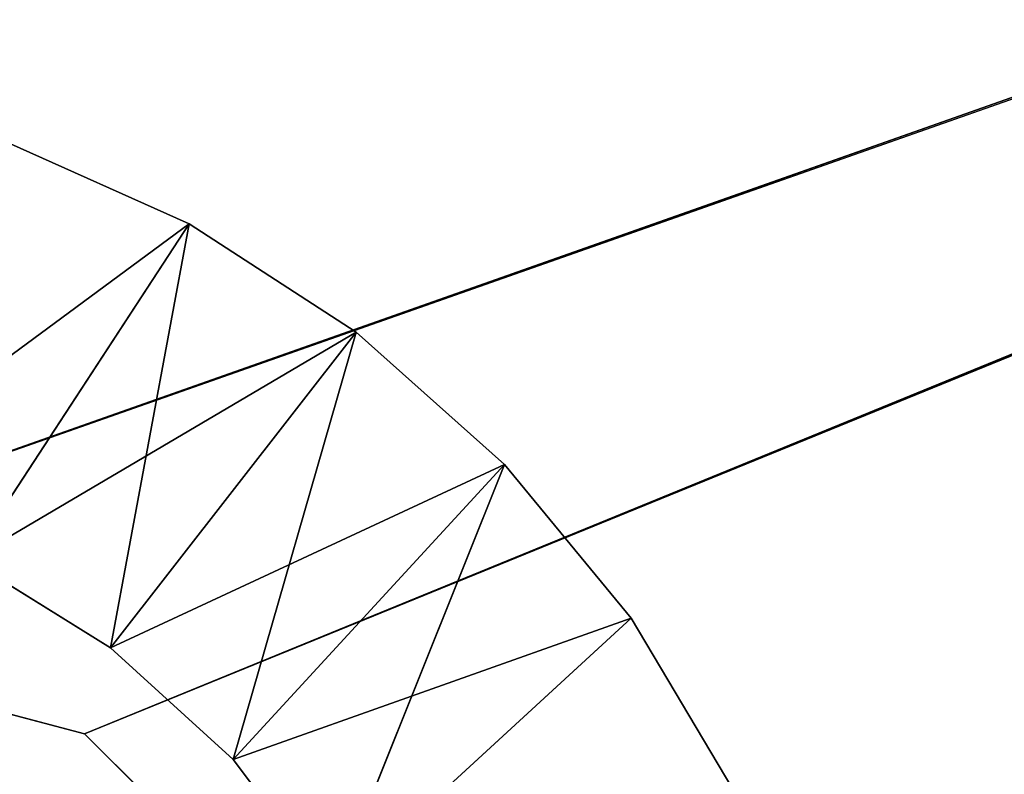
# Model space of a CAD drawing. Extents: x -629 to 424, y -11 to 55.
# Tile 214 of 256: x -312.27 to -307.34, y 30.46 to 34.23. Entities that reach past the tile are written whole.
import ezdxf

# ---------------------------------------------------------------- set-up
doc = ezdxf.new("R2010")
doc.units = 0
doc.header["$LTSCALE"] = 25.4
doc.layers.get('0').update_dxf_attribs({"color": 13, "linetype": 'CONTINUOUS'})

# ---------------------------------------------------------------- blocks, each defined once
blk = doc.blocks.new('IMBRIA-IV-9191-9192_STL_2')
at = {"color": 18}
for p, q in [((330.3455, 111.0524, 42.9199), (331.0515, 91.5524, 42.4828)), ((330.3455, 111.0524, 42.9199), (331.0515, 91.5524, 42.4828)), ((330.3455, 111.0524, 42.9199), (331.0515, 111.0524, 42.4828)), ((331.4449, 111.0524, 44.602), (330.3455, 111.0524, 42.9199)), ((331.4449, 111.0524, 44.602), (330.3455, 111.0524, 42.9199)), ((330.3455, 111.0524, 42.9199), (331.0515, 111.0524, 42.4828)), ((330.5368, 111.0524, 45.0091), (331.4449, 111.0524, 44.602)), ((331.4449, 91.5524, 44.602), (330.5368, 111.0524, 45.0091)), ((331.4449, 91.5524, 44.602), (330.5368, 111.0524, 45.0091)), ((330.5368, 111.0524, 45.0091), (331.4449, 111.0524, 44.602)), ((331.0515, 111.0524, 42.4828), (331.0515, 91.5524, 42.4828)), ((331.0515, 111.0524, 42.4828), (331.0515, 91.5524, 42.4828)), ((331.0515, 111.0524, 42.4828), (331.6652, 91.5524, 41.9233)), ((331.0515, 111.0524, 42.4828), (331.6652, 91.5524, 41.9233)), ((331.0515, 111.0524, 42.4828), (331.6652, 111.0524, 41.9233)), ((331.4449, 111.0524, 44.602), (331.0515, 111.0524, 42.4828)), ((331.4449, 111.0524, 44.602), (331.0515, 111.0524, 42.4828)), ((332.2802, 111.0524, 44.0611), (331.0515, 111.0524, 42.4828)), ((332.2802, 111.0524, 44.0611), (331.0515, 111.0524, 42.4828)), ((331.0515, 111.0524, 42.4828), (331.6652, 111.0524, 41.9233)), ((331.4449, 111.0524, 44.602), (332.2802, 111.0524, 44.0611)), ((331.4449, 91.5524, 44.602), (331.4449, 111.0524, 44.602)), ((331.4449, 91.5524, 44.602), (331.4449, 111.0524, 44.602)), ((332.2802, 91.5524, 44.0611), (331.4449, 111.0524, 44.602)), ((332.2802, 91.5524, 44.0611), (331.4449, 111.0524, 44.602)), ((331.4449, 111.0524, 44.602), (332.2802, 111.0524, 44.0611)), ((331.6652, 111.0524, 41.9233), (331.6652, 91.5524, 41.9233)), ((331.6652, 111.0524, 41.9233), (331.6652, 91.5524, 41.9233)), ((331.6652, 111.0524, 41.9233), (332.1656, 91.5524, 41.2607)), ((331.6652, 111.0524, 41.9233), (332.1656, 91.5524, 41.2607)), ((331.6652, 111.0524, 41.9233), (332.1656, 111.0524, 41.2607)), ((332.2802, 111.0524, 44.0611), (331.6652, 111.0524, 41.9233)), ((332.2802, 111.0524, 44.0611), (331.6652, 111.0524, 41.9233)), ((333.0231, 111.0524, 43.399), (331.6652, 111.0524, 41.9233)), ((333.0231, 111.0524, 43.399), (331.6652, 111.0524, 41.9233)), ((331.6652, 111.0524, 41.9233), (332.1656, 111.0524, 41.2607)), ((333.0231, 111.0524, 43.399), (332.1656, 111.0524, 41.2607)), ((333.0231, 111.0524, 43.399), (332.1656, 111.0524, 41.2607)), ((333.6562, 111.0524, 42.6313), (332.1656, 111.0524, 41.2607)), ((333.6562, 111.0524, 42.6313), (332.1656, 111.0524, 41.2607)), ((332.2802, 111.0524, 44.0611), (333.0231, 111.0524, 43.399)), ((332.2802, 91.5524, 44.0611), (332.2802, 111.0524, 44.0611)), ((332.2802, 91.5524, 44.0611), (332.2802, 111.0524, 44.0611)), ((333.0231, 91.5524, 43.399), (332.2802, 111.0524, 44.0611)), ((333.0231, 91.5524, 43.399), (332.2802, 111.0524, 44.0611)), ((332.2802, 111.0524, 44.0611), (333.0231, 111.0524, 43.399)), ((333.0231, 111.0524, 43.399), (333.6562, 111.0524, 42.6313)), ((333.0231, 91.5524, 43.399), (333.0231, 111.0524, 43.399)), ((333.0231, 91.5524, 43.399), (333.0231, 111.0524, 43.399)), ((333.6562, 91.5524, 42.6313), (333.0231, 111.0524, 43.399)), ((333.6562, 91.5524, 42.6313), (333.0231, 111.0524, 43.399)), ((333.0231, 111.0524, 43.399), (333.6562, 111.0524, 42.6313)), ((333.6562, 111.0524, 42.6313), (334.1648, 111.0524, 41.7759)), ((333.6562, 91.5524, 42.6313), (333.6562, 111.0524, 42.6313)), ((333.6562, 91.5524, 42.6313), (333.6562, 111.0524, 42.6313)), ((334.1648, 91.5524, 41.7759), (333.6562, 111.0524, 42.6313)), ((334.1648, 91.5524, 41.7759), (333.6562, 111.0524, 42.6313)), ((333.6562, 111.0524, 42.6313), (334.1648, 111.0524, 41.7759)), ((331.4449, 91.5524, 44.602), (329.5712, 91.5524, 43.2199)), ((331.4449, 91.5524, 44.602), (329.5712, 91.5524, 43.2199)), ((331.0515, 91.5524, 42.4828), (330.3455, 91.5524, 42.9199)), ((332.2802, 91.5524, 44.0611), (330.3455, 91.5524, 42.9199)), ((331.0515, 91.5524, 42.4828), (330.3455, 91.5524, 42.9199)), ((332.2802, 91.5524, 44.0611), (330.3455, 91.5524, 42.9199)), ((331.4449, 91.5524, 44.602), (330.3455, 91.5524, 42.9199)), ((331.4449, 91.5524, 44.602), (330.3455, 91.5524, 42.9199)), ((331.4449, 91.5524, 44.602), (330.5368, 91.5524, 45.0091)), ((331.4449, 91.5524, 44.602), (330.5368, 91.5524, 45.0091)), ((331.6652, 91.5524, 41.9233), (331.0515, 91.5524, 42.4828)), ((333.0231, 91.5524, 43.399), (331.0515, 91.5524, 42.4828)), ((331.6652, 91.5524, 41.9233), (331.0515, 91.5524, 42.4828)), ((333.0231, 91.5524, 43.399), (331.0515, 91.5524, 42.4828)), ((332.2802, 91.5524, 44.0611), (331.0515, 91.5524, 42.4828)), ((332.2802, 91.5524, 44.0611), (331.0515, 91.5524, 42.4828)), ((332.2802, 91.5524, 44.0611), (331.4449, 91.5524, 44.602)), ((332.2802, 91.5524, 44.0611), (331.4449, 91.5524, 44.602)), ((332.1656, 91.5524, 41.2607), (331.6652, 91.5524, 41.9233)), ((333.6562, 91.5524, 42.6313), (331.6652, 91.5524, 41.9233)), ((332.1656, 91.5524, 41.2607), (331.6652, 91.5524, 41.9233)), ((333.6562, 91.5524, 42.6313), (331.6652, 91.5524, 41.9233)), ((333.0231, 91.5524, 43.399), (331.6652, 91.5524, 41.9233)), ((333.0231, 91.5524, 43.399), (331.6652, 91.5524, 41.9233)), ((333.6562, 91.5524, 42.6313), (332.1656, 91.5524, 41.2607)), ((333.6562, 91.5524, 42.6313), (332.1656, 91.5524, 41.2607)), ((333.0231, 91.5524, 43.399), (332.2802, 91.5524, 44.0611)), ((333.0231, 91.5524, 43.399), (332.2802, 91.5524, 44.0611)), ((333.6562, 91.5524, 42.6313), (333.0231, 91.5524, 43.399)), ((333.6562, 91.5524, 42.6313), (333.0231, 91.5524, 43.399)), ((334.1648, 91.5524, 41.7759), (333.6562, 91.5524, 42.6313)), ((334.1648, 91.5524, 41.7759), (333.6562, 91.5524, 42.6313))]:
    blk.add_line(p, q, dxfattribs=at)
at = {"color": 250}
for p, q in [((330.9221, 91.6565, 42.0512), (328.4202, 91.6565, 42.7141)), ((328.4202, 91.6565, 42.7141), (358.3909, 91.6565, 53.2974)), ((328.4202, 91.6565, 42.7141), (358.3909, 91.6565, 53.2974)), ((330.9221, 88.9157, 42.0512), (328.4202, 91.6565, 42.7141)), ((330.9221, 91.6565, 42.0512), (328.4202, 91.6565, 42.7141)), ((330.9221, 88.9157, 42.0512), (328.4202, 91.6565, 42.7141)), ((332.7573, 91.6565, 40.2261), (330.9221, 91.6565, 42.0512)), ((330.9221, 91.6565, 42.0512), (358.3909, 91.6565, 53.2974)), ((330.9221, 91.6565, 42.0512), (358.3909, 91.6565, 53.2974)), ((332.7573, 88.9157, 40.2261), (330.9221, 91.6565, 42.0512)), ((332.7573, 91.6565, 40.2261), (330.9221, 91.6565, 42.0512)), ((332.7573, 88.9157, 40.2261), (330.9221, 91.6565, 42.0512)), ((330.9221, 88.9157, 42.0512), (330.9221, 91.6565, 42.0512)), ((330.9221, 88.9157, 42.0512), (330.9221, 91.6565, 42.0512)), ((328.4202, 88.9157, 42.7141), (358.3911, 88.9157, 53.2608)), ((328.4202, 88.9157, 42.7141), (358.3911, 88.9157, 53.2608)), ((328.4202, 88.9157, 42.7141), (330.9221, 88.9157, 42.0512)), ((328.4202, 88.9157, 42.7141), (330.9221, 88.9157, 42.0512)), ((330.9221, 88.9157, 42.0512), (358.3911, 88.9157, 53.2608)), ((330.9221, 88.9157, 42.0512), (358.3911, 88.9157, 53.2608)), ((330.9221, 88.9157, 42.0512), (332.7573, 88.9157, 40.2261)), ((330.9221, 88.9157, 42.0512), (332.7573, 88.9157, 40.2261))]:
    blk.add_line(p, q, dxfattribs=at)
at = {"color": 18}
mesh = blk.add_polyface(dxfattribs=at)
corners = [(331.0515, 91.5524, 42.4828), (330.3455, 91.5524, 42.9199), (330.3455, 111.0524, 42.9199)]
mesh.append_faces([[corners[k] for k in face] for face in [(0, 1, 2)]], dxfattribs={"color": 18})
mesh = blk.add_polyface(dxfattribs=at)
corners = [(331.0515, 91.5524, 42.4828), (330.3455, 111.0524, 42.9199), (331.0515, 111.0524, 42.4828)]
mesh.append_faces([[corners[k] for k in face] for face in [(0, 1, 2)]], dxfattribs={"color": 18})
mesh = blk.add_polyface(dxfattribs=at)
corners = [(330.5368, 111.0524, 45.0091), (331.4449, 111.0524, 44.602), (330.3455, 111.0524, 42.9199)]
mesh.append_faces([[corners[k] for k in face] for face in [(0, 1, 2)]], dxfattribs={"color": 18})
mesh = blk.add_polyface(dxfattribs=at)
corners = [(331.4449, 111.0524, 44.602), (331.0515, 111.0524, 42.4828), (330.3455, 111.0524, 42.9199)]
mesh.append_faces([[corners[k] for k in face] for face in [(0, 1, 2)]], dxfattribs={"color": 18})
mesh = blk.add_polyface(dxfattribs=at)
corners = [(331.4449, 91.5524, 44.602), (330.5368, 111.0524, 45.0091), (330.5368, 91.5524, 45.0091)]
mesh.append_faces([[corners[k] for k in face] for face in [(0, 1, 2)]], dxfattribs={"color": 18})
mesh = blk.add_polyface(dxfattribs=at)
corners = [(331.4449, 111.0524, 44.602), (330.5368, 111.0524, 45.0091), (331.4449, 91.5524, 44.602)]
mesh.append_faces([[corners[k] for k in face] for face in [(0, 1, 2)]], dxfattribs={"color": 18})
mesh = blk.add_polyface(dxfattribs=at)
corners = [(331.6652, 91.5524, 41.9233), (331.0515, 91.5524, 42.4828), (331.0515, 111.0524, 42.4828)]
mesh.append_faces([[corners[k] for k in face] for face in [(0, 1, 2)]], dxfattribs={"color": 18})
mesh = blk.add_polyface(dxfattribs=at)
corners = [(331.6652, 91.5524, 41.9233), (331.0515, 111.0524, 42.4828), (331.6652, 111.0524, 41.9233)]
mesh.append_faces([[corners[k] for k in face] for face in [(0, 1, 2)]], dxfattribs={"color": 18})
mesh = blk.add_polyface(dxfattribs=at)
corners = [(331.4449, 111.0524, 44.602), (332.2802, 111.0524, 44.0611), (331.0515, 111.0524, 42.4828)]
mesh.append_faces([[corners[k] for k in face] for face in [(0, 1, 2)]], dxfattribs={"color": 18})
mesh = blk.add_polyface(dxfattribs=at)
corners = [(332.2802, 111.0524, 44.0611), (331.6652, 111.0524, 41.9233), (331.0515, 111.0524, 42.4828)]
mesh.append_faces([[corners[k] for k in face] for face in [(0, 1, 2)]], dxfattribs={"color": 18})
mesh = blk.add_polyface(dxfattribs=at)
corners = [(332.2802, 91.5524, 44.0611), (331.4449, 111.0524, 44.602), (331.4449, 91.5524, 44.602)]
mesh.append_faces([[corners[k] for k in face] for face in [(0, 1, 2)]], dxfattribs={"color": 18})
mesh = blk.add_polyface(dxfattribs=at)
corners = [(332.2802, 111.0524, 44.0611), (331.4449, 111.0524, 44.602), (332.2802, 91.5524, 44.0611)]
mesh.append_faces([[corners[k] for k in face] for face in [(0, 1, 2)]], dxfattribs={"color": 18})
mesh = blk.add_polyface(dxfattribs=at)
corners = [(331.6652, 111.0524, 41.9233), (332.1656, 91.5524, 41.2607), (331.6652, 91.5524, 41.9233)]
mesh.append_faces([[corners[k] for k in face] for face in [(0, 1, 2)]], dxfattribs={"color": 18})
mesh = blk.add_polyface(dxfattribs=at)
corners = [(332.1656, 111.0524, 41.2607), (332.1656, 91.5524, 41.2607), (331.6652, 111.0524, 41.9233)]
mesh.append_faces([[corners[k] for k in face] for face in [(0, 1, 2)]], dxfattribs={"color": 18})
mesh = blk.add_polyface(dxfattribs=at)
corners = [(332.2802, 111.0524, 44.0611), (333.0231, 111.0524, 43.399), (331.6652, 111.0524, 41.9233)]
mesh.append_faces([[corners[k] for k in face] for face in [(0, 1, 2)]], dxfattribs={"color": 18})
mesh = blk.add_polyface(dxfattribs=at)
corners = [(333.0231, 111.0524, 43.399), (332.1656, 111.0524, 41.2607), (331.6652, 111.0524, 41.9233)]
mesh.append_faces([[corners[k] for k in face] for face in [(0, 1, 2)]], dxfattribs={"color": 18})
mesh = blk.add_polyface(dxfattribs=at)
corners = [(333.0231, 111.0524, 43.399), (333.6562, 111.0524, 42.6313), (332.1656, 111.0524, 41.2607)]
mesh.append_faces([[corners[k] for k in face] for face in [(0, 1, 2)]], dxfattribs={"color": 18})
mesh = blk.add_polyface(dxfattribs=at)
corners = [(333.6562, 111.0524, 42.6313), (334.1648, 111.0524, 41.7759), (332.1656, 111.0524, 41.2607)]
mesh.append_faces([[corners[k] for k in face] for face in [(0, 1, 2)]], dxfattribs={"color": 18})
mesh = blk.add_polyface(dxfattribs=at)
corners = [(333.0231, 91.5524, 43.399), (332.2802, 111.0524, 44.0611), (332.2802, 91.5524, 44.0611)]
mesh.append_faces([[corners[k] for k in face] for face in [(0, 1, 2)]], dxfattribs={"color": 18})
mesh = blk.add_polyface(dxfattribs=at)
corners = [(333.0231, 111.0524, 43.399), (332.2802, 111.0524, 44.0611), (333.0231, 91.5524, 43.399)]
mesh.append_faces([[corners[k] for k in face] for face in [(0, 1, 2)]], dxfattribs={"color": 18})
mesh = blk.add_polyface(dxfattribs=at)
corners = [(333.0231, 111.0524, 43.399), (333.0231, 91.5524, 43.399), (333.6562, 91.5524, 42.6313)]
mesh.append_faces([[corners[k] for k in face] for face in [(0, 1, 2)]], dxfattribs={"color": 18})
mesh = blk.add_polyface(dxfattribs=at)
corners = [(333.0231, 111.0524, 43.399), (333.6562, 91.5524, 42.6313), (333.6562, 111.0524, 42.6313)]
mesh.append_faces([[corners[k] for k in face] for face in [(0, 1, 2)]], dxfattribs={"color": 18})
mesh = blk.add_polyface(dxfattribs=at)
corners = [(333.6562, 111.0524, 42.6313), (333.6562, 91.5524, 42.6313), (334.1648, 91.5524, 41.7759)]
mesh.append_faces([[corners[k] for k in face] for face in [(0, 1, 2)]], dxfattribs={"color": 18})
mesh = blk.add_polyface(dxfattribs=at)
corners = [(333.6562, 111.0524, 42.6313), (334.1648, 91.5524, 41.7759), (334.1648, 111.0524, 41.7759)]
mesh.append_faces([[corners[k] for k in face] for face in [(0, 1, 2)]], dxfattribs={"color": 18})
at = {"color": 250}
mesh = blk.add_polyface(dxfattribs=at)
corners = [(358.3909, 91.6565, 53.2974), (328.4202, 91.6565, 42.7141), (265.3913, 91.6565, 53.0391)]
mesh.append_faces([[corners[k] for k in face] for face in [(0, 1, 2)]], dxfattribs={"color": 250})
mesh = blk.add_polyface(dxfattribs=at)
corners = [(358.3909, 91.6565, 53.2974), (330.9221, 91.6565, 42.0512), (328.4202, 91.6565, 42.7141)]
mesh.append_faces([[corners[k] for k in face] for face in [(0, 1, 2)]], dxfattribs={"color": 250})
mesh = blk.add_polyface(dxfattribs=at)
corners = [(330.9221, 88.9157, 42.0512), (328.4202, 91.6565, 42.7141), (330.9221, 91.6565, 42.0512)]
mesh.append_faces([[corners[k] for k in face] for face in [(0, 1, 2)]], dxfattribs={"color": 250})
mesh = blk.add_polyface(dxfattribs=at)
corners = [(330.9221, 88.9157, 42.0512), (328.4202, 88.9157, 42.7141), (328.4202, 91.6565, 42.7141)]
mesh.append_faces([[corners[k] for k in face] for face in [(0, 1, 2)]], dxfattribs={"color": 250})
mesh = blk.add_polyface(dxfattribs=at)
corners = [(358.3909, 91.6565, 53.2974), (332.7573, 91.6565, 40.2261), (330.9221, 91.6565, 42.0512)]
mesh.append_faces([[corners[k] for k in face] for face in [(0, 1, 2)]], dxfattribs={"color": 250})
mesh = blk.add_polyface(dxfattribs=at)
corners = [(332.7573, 88.9157, 40.2261), (330.9221, 91.6565, 42.0512), (332.7573, 91.6565, 40.2261)]
mesh.append_faces([[corners[k] for k in face] for face in [(0, 1, 2)]], dxfattribs={"color": 250})
mesh = blk.add_polyface(dxfattribs=at)
corners = [(332.7573, 88.9157, 40.2261), (330.9221, 88.9157, 42.0512), (330.9221, 91.6565, 42.0512)]
mesh.append_faces([[corners[k] for k in face] for face in [(0, 1, 2)]], dxfattribs={"color": 250})
mesh = blk.add_polyface(dxfattribs=at)
corners = [(358.3909, 91.6565, 53.2974), (333.4341, 91.6565, 37.728), (332.7573, 91.6565, 40.2261)]
mesh.append_faces([[corners[k] for k in face] for face in [(0, 1, 2)]], dxfattribs={"color": 250})
mesh = blk.add_polyface(dxfattribs=at)
corners = [(358.3909, 91.6565, 53.2974), (358.4625, 91.6565, 27.5475), (333.4341, 91.6565, 37.728)]
mesh.append_faces([[corners[k] for k in face] for face in [(0, 1, 2)]], dxfattribs={"color": 250})
at = {"color": 18}
mesh = blk.add_polyface(dxfattribs=at)
corners = [(331.4449, 91.5524, 44.602), (329.5712, 91.5524, 43.2199), (330.3455, 91.5524, 42.9199)]
mesh.append_faces([[corners[k] for k in face] for face in [(0, 1, 2)]], dxfattribs={"color": 18})
mesh = blk.add_polyface(dxfattribs=at)
corners = [(330.5368, 91.5524, 45.0091), (329.5712, 91.5524, 43.2199), (331.4449, 91.5524, 44.602)]
mesh.append_faces([[corners[k] for k in face] for face in [(0, 1, 2)]], dxfattribs={"color": 18})
mesh = blk.add_polyface(dxfattribs=at)
corners = [(332.2802, 91.5524, 44.0611), (330.3455, 91.5524, 42.9199), (331.0515, 91.5524, 42.4828)]
mesh.append_faces([[corners[k] for k in face] for face in [(0, 1, 2)]], dxfattribs={"color": 18})
mesh = blk.add_polyface(dxfattribs=at)
corners = [(331.4449, 91.5524, 44.602), (330.3455, 91.5524, 42.9199), (332.2802, 91.5524, 44.0611)]
mesh.append_faces([[corners[k] for k in face] for face in [(0, 1, 2)]], dxfattribs={"color": 18})
mesh = blk.add_polyface(dxfattribs=at)
corners = [(333.0231, 91.5524, 43.399), (331.0515, 91.5524, 42.4828), (331.6652, 91.5524, 41.9233)]
mesh.append_faces([[corners[k] for k in face] for face in [(0, 1, 2)]], dxfattribs={"color": 18})
mesh = blk.add_polyface(dxfattribs=at)
corners = [(332.2802, 91.5524, 44.0611), (331.0515, 91.5524, 42.4828), (333.0231, 91.5524, 43.399)]
mesh.append_faces([[corners[k] for k in face] for face in [(0, 1, 2)]], dxfattribs={"color": 18})
mesh = blk.add_polyface(dxfattribs=at)
corners = [(333.6562, 91.5524, 42.6313), (331.6652, 91.5524, 41.9233), (332.1656, 91.5524, 41.2607)]
mesh.append_faces([[corners[k] for k in face] for face in [(0, 1, 2)]], dxfattribs={"color": 18})
mesh = blk.add_polyface(dxfattribs=at)
corners = [(333.0231, 91.5524, 43.399), (331.6652, 91.5524, 41.9233), (333.6562, 91.5524, 42.6313)]
mesh.append_faces([[corners[k] for k in face] for face in [(0, 1, 2)]], dxfattribs={"color": 18})
mesh = blk.add_polyface(dxfattribs=at)
corners = [(333.6562, 91.5524, 42.6313), (332.1656, 91.5524, 41.2607), (334.1648, 91.5524, 41.7759)]
mesh.append_faces([[corners[k] for k in face] for face in [(0, 1, 2)]], dxfattribs={"color": 18})
at = {"color": 250}
mesh = blk.add_polyface(dxfattribs=at)
corners = [(358.3911, 88.9157, 53.2608), (265.3914, 88.9157, 53.0025), (328.4202, 88.9157, 42.7141)]
mesh.append_faces([[corners[k] for k in face] for face in [(0, 1, 2)]], dxfattribs={"color": 250})
mesh = blk.add_polyface(dxfattribs=at)
corners = [(358.3911, 88.9157, 53.2608), (328.4202, 88.9157, 42.7141), (330.9221, 88.9157, 42.0512)]
mesh.append_faces([[corners[k] for k in face] for face in [(0, 1, 2)]], dxfattribs={"color": 250})
mesh = blk.add_polyface(dxfattribs=at)
corners = [(358.3911, 88.9157, 53.2608), (330.9221, 88.9157, 42.0512), (332.7573, 88.9157, 40.2261)]
mesh.append_faces([[corners[k] for k in face] for face in [(0, 1, 2)]], dxfattribs={"color": 250})
mesh = blk.add_polyface(dxfattribs=at)
corners = [(358.3911, 88.9157, 53.2608), (332.7573, 88.9157, 40.2261), (358.4624, 88.9157, 27.5658)]
mesh.append_faces([[corners[k] for k in face] for face in [(0, 1, 2)]], dxfattribs={"color": 250})

msp = doc.modelspace()

# ---------------------------------------------------------------- block references
at = {"color": 0, "extrusion": (0, 1, -2.77556e-16), "rotation": 180}
msp.add_blockref('IMBRIA-IV-9191-9192_STL_2', (642.8626, 2616.0182, -11.3917), dxfattribs=at)

doc.saveas('drawing.dxf')
